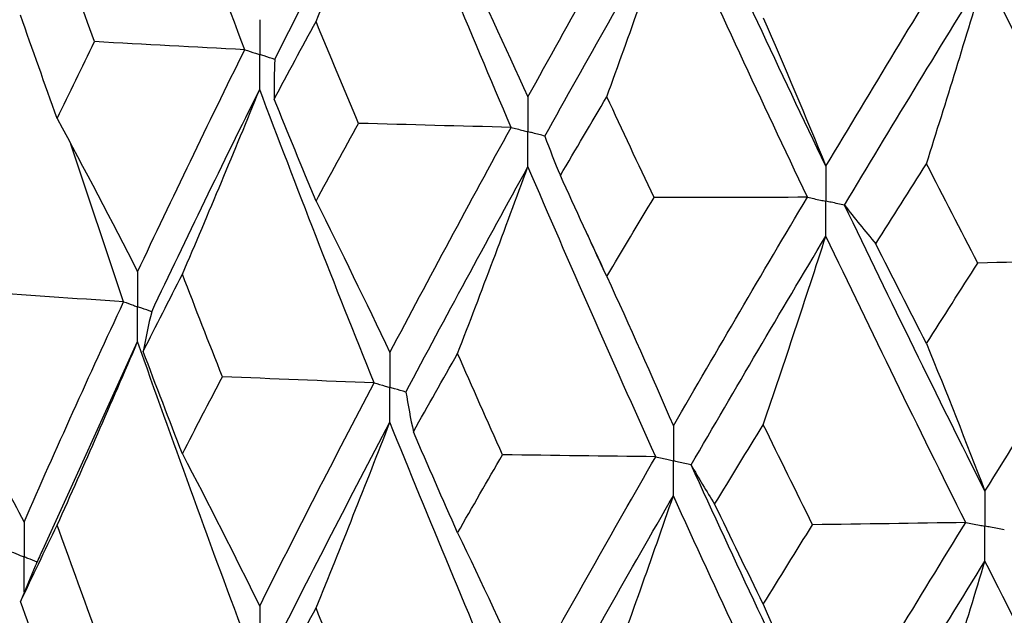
# Model space of a CAD drawing. Header units: millimetres. Extents: x -170 to 25, y -7 to 256.
# Tile 26 of 55: x -16.17 to -11.22, y 26.82 to 29.81. Entities that reach past the tile are written whole.
import ezdxf

# ---------------------------------------------------------------- set-up
doc = ezdxf.new("R2010")
doc.units = ezdxf.units.MM

msp = doc.modelspace()

# ---------------------------------------------------------------- linework, layer by layer
at = {"color": 7, "linetype": 'Continuous', "lineweight": 25}
for p, q in [((-15.6439, 28.3919), (-15.91, 29.1831)), ((-16.0592, 27.1274), (-15.5737, 28.1916)), ((-16.0878, 27.0631), (-16.1621, 26.8857))]:
    msp.add_line(p, q, dxfattribs=at)
for points in [[(-15.0353, 29.6579), (-15.2202, 30.1509), (-15.3998, 30.6449), (-15.5737, 31.139)], [(-14.8845, 29.6097), (-14.6967, 29.9836), (-14.5037, 30.3585), (-14.3057, 30.7337)], [(-14.6771, 29.8005), (-14.5509, 30.1103), (-14.4271, 30.4214), (-14.3057, 30.7337)], [(-13.6964, 29.2682), (-13.9045, 29.7559), (-14.1077, 30.2446), (-14.3057, 30.7337)], [(-13.6119, 29.4215), (-13.4026, 29.8004), (-13.1884, 30.1804), (-12.9697, 30.5609)], [(-12.1145, 29.0725), (-12.3446, 29.5539), (-12.5704, 30.0364), (-12.7915, 30.5194)], [(-13.5269, 29.2243), (-13.3162, 29.6036), (-13.1008, 29.984), (-12.8809, 30.365)], [(-13.2153, 29.4221), (-13.1017, 29.7352), (-12.9902, 30.0495), (-12.8809, 30.365)], [(-12.2074, 28.9168), (-12.4364, 29.3986), (-12.661, 29.8815), (-12.8809, 30.365)], [(-15.7898, 29.6987), (-15.8532, 29.8711), (-15.916, 30.0437), (-15.9781, 30.2163)], [(-12.1145, 29.0725), (-11.8844, 29.4574), (-11.65, 29.8435), (-11.4118, 30.2302)], [(-13.9654, 30.1772), (-13.8452, 29.9277), (-13.7274, 29.6758), (-13.6119, 29.4215)], [(-12.0212, 28.8778), (-11.7899, 29.2631), (-11.5544, 29.6496), (-11.315, 30.0368)], [(-11.6088, 29.0854), (-11.5089, 29.4014), (-11.411, 29.7185), (-11.315, 30.0368)], [(-10.5847, 28.6077), (-10.832, 29.083), (-11.0756, 29.5596), (-11.315, 30.0368)], [(-15.9781, 29.3129), (-16.0402, 29.4856), (-16.1016, 29.6584), (-16.1623, 29.8314)], [(-14.8872, 29.4102), (-14.8178, 29.5402), (-14.7478, 29.6703), (-14.6771, 29.8005)], [(-14.4632, 29.2883), (-14.5351, 29.4589), (-14.6064, 29.6297), (-14.6771, 29.8005)], [(-12.4291, 29.8192), (-12.3222, 29.5728), (-12.2173, 29.3239), (-12.1145, 29.0725)], [(-15.9781, 29.3129), (-15.916, 29.4413), (-15.8532, 29.5699), (-15.7898, 29.6987)], [(-15.0353, 29.6579), (-15.2872, 29.671), (-15.5388, 29.6845), (-15.7898, 29.6987)], [(-15.5737, 28.5419), (-15.3998, 28.9125), (-15.2202, 29.2847), (-15.0353, 29.6579)], [(-14.8845, 29.6097), (-14.8876, 29.5432), (-14.8885, 29.4767), (-14.8872, 29.4102)], [(-15.503, 28.3417), (-15.3275, 28.7125), (-15.1465, 29.0849), (-14.9602, 29.4585)], [(-15.3486, 28.5298), (-15.2166, 28.8381), (-15.0871, 29.1476), (-14.9602, 29.4585)], [(-14.3856, 27.9845), (-14.5822, 28.4743), (-14.7739, 28.9658), (-14.9602, 29.4585)], [(-14.6771, 28.8971), (-14.7478, 29.068), (-14.8178, 29.239), (-14.8872, 29.4102)], [(-13.4491, 29.0259), (-13.3717, 29.1578), (-13.2938, 29.2899), (-13.2153, 29.4221)], [(-12.9782, 28.9161), (-13.0578, 29.0847), (-13.1368, 29.2533), (-13.2153, 29.4221)], [(-15.9781, 29.3129), (-15.8407, 29.0582), (-15.7059, 28.8012), (-15.5737, 28.5419)], [(-14.6771, 28.8971), (-14.6064, 29.0273), (-14.5351, 29.1578), (-14.4632, 29.2883)], [(-13.6964, 29.2682), (-13.9522, 29.2744), (-14.2078, 29.2811), (-14.4632, 29.2883)], [(-14.3057, 28.1366), (-14.1076, 28.5122), (-13.9044, 28.8896), (-13.6964, 29.2682)], [(-13.5269, 29.2243), (-13.5032, 29.1581), (-13.4772, 29.092), (-13.4491, 29.0259)], [(-14.2252, 27.9384), (-14.0258, 28.3143), (-13.8213, 28.692), (-13.6119, 29.0709)], [(-13.9654, 28.1321), (-13.8452, 28.4439), (-13.7274, 28.7568), (-13.6119, 29.0709)], [(-12.9697, 27.6135), (-13.1884, 28.0976), (-13.4026, 28.5836), (-13.6119, 29.0709)], [(-11.8636, 28.6825), (-11.7792, 28.8167), (-11.6942, 28.951), (-11.6088, 29.0854)], [(-11.3509, 28.5861), (-11.4374, 28.7524), (-11.5233, 28.9188), (-11.6088, 29.0854)], [(-13.2153, 28.5187), (-13.2938, 28.6876), (-13.3717, 28.8566), (-13.4491, 29.0259)], [(-13.2153, 28.5187), (-13.1368, 28.651), (-13.0578, 28.7835), (-12.9782, 28.9161)], [(-12.2074, 28.9168), (-12.4643, 28.916), (-12.7212, 28.9158), (-12.9782, 28.9161)], [(-12.8809, 27.7678), (-12.661, 28.1491), (-12.4363, 28.5323), (-12.2074, 28.9168)], [(-14.6771, 28.8971), (-14.5509, 28.6459), (-14.4271, 28.3924), (-14.3057, 28.1366)], [(-12.0212, 28.8778), (-11.9708, 28.8126), (-11.9183, 28.7475), (-11.8636, 28.6825)], [(-11.315, 27.4396), (-11.5544, 27.9172), (-11.7899, 28.3969), (-12.0212, 28.8778)], [(-12.7916, 27.572), (-12.5704, 27.9536), (-12.3446, 28.3371), (-12.1145, 28.722)], [(-12.4291, 27.7741), (-12.3222, 28.0889), (-12.2173, 28.4049), (-12.1145, 28.722)], [(-11.4117, 27.2828), (-11.6501, 27.7607), (-11.8844, 28.2406), (-12.1145, 28.722)], [(-11.6088, 28.182), (-11.6942, 28.3487), (-11.7792, 28.5155), (-11.8636, 28.6825)], [(-10.5847, 28.6077), (-10.8399, 28.5999), (-11.0953, 28.5927), (-11.3509, 28.5861)], [(-11.315, 27.4396), (-11.0755, 27.8272), (-10.832, 28.2167), (-10.5847, 28.6077)], [(-11.6088, 28.182), (-11.5233, 28.3165), (-11.4374, 28.4512), (-11.3509, 28.5861)], [(-15.5459, 28.1425), (-15.4808, 28.2714), (-15.4151, 28.4005), (-15.3486, 28.5298)], [(-15.1474, 28.0152), (-15.2151, 28.1865), (-15.2822, 28.358), (-15.3486, 28.5298)], [(-13.2153, 28.5187), (-13.1017, 28.2709), (-12.9902, 28.0206), (-12.8809, 27.7678)], [(-15.6439, 28.3919), (-15.8929, 28.4083), (-16.1413, 28.4253), (-16.3892, 28.4429)], [(-16.1446, 27.2852), (-15.9833, 27.6534), (-15.8165, 28.0214), (-15.6439, 28.3919)], [(-15.503, 28.3417), (-15.5195, 28.2753), (-15.5338, 28.2089), (-15.5459, 28.1425)], [(-15.9781, 27.2692), (-15.8406, 27.5754), (-15.7058, 27.8828), (-15.5737, 28.1916)], [(-15.0354, 26.7124), (-15.2203, 27.2047), (-15.3997, 27.6969), (-15.5737, 28.1916)], [(-11.6088, 28.182), (-11.5089, 27.937), (-11.411, 27.6896), (-11.315, 27.4396)], [(-15.3486, 27.6279), (-15.415, 27.7992), (-15.4808, 27.9707), (-15.5459, 28.1425)], [(-14.1875, 27.7392), (-14.114, 27.87), (-14.04, 28.001), (-13.9654, 28.1321)], [(-13.7397, 27.6233), (-13.8155, 27.7927), (-13.8907, 27.9623), (-13.9654, 28.1321)], [(-16.5637, 28.0608), (-16.4212, 27.8045), (-16.2815, 27.546), (-16.1446, 27.2852)], [(-15.3486, 27.6279), (-15.2822, 27.7567), (-15.2151, 27.8858), (-15.1474, 28.0152)], [(-14.3856, 27.9845), (-14.6399, 27.9942), (-14.8938, 28.0044), (-15.1474, 28.0152)], [(-14.9602, 26.8633), (-14.7739, 27.2362), (-14.5824, 27.6091), (-14.3856, 27.9845)], [(-14.2252, 27.9384), (-14.2148, 27.872), (-14.2022, 27.8056), (-14.1875, 27.7392)], [(-14.8845, 26.6641), (-14.6967, 27.0374), (-14.5038, 27.4106), (-14.3057, 27.7863)], [(-14.6771, 26.8534), (-14.5508, 27.1631), (-14.427, 27.4741), (-14.3057, 27.7863)], [(-13.6964, 26.3226), (-13.9045, 26.8097), (-14.1075, 27.2966), (-14.3057, 27.7863)], [(-12.6736, 27.3749), (-12.5926, 27.5078), (-12.5111, 27.6408), (-12.4291, 27.7741)], [(-12.1814, 27.2717), (-12.2645, 27.439), (-12.347, 27.6065), (-12.4291, 27.7741)], [(-13.9654, 27.2303), (-14.04, 27.3997), (-14.114, 27.5693), (-14.1875, 27.7392)], [(-15.3486, 27.6279), (-15.2166, 27.3754), (-15.0871, 27.1205), (-14.9602, 26.8633)], [(-13.9654, 27.2303), (-13.8907, 27.361), (-13.8155, 27.4921), (-13.7397, 27.6233)], [(-12.9697, 27.6135), (-13.2265, 27.6162), (-13.4831, 27.6195), (-13.7397, 27.6233)], [(-13.6119, 26.4757), (-13.4026, 26.854), (-13.1886, 27.2324), (-12.9697, 27.6135)], [(-12.7916, 27.572), (-12.7544, 27.5062), (-12.715, 27.4405), (-12.6736, 27.3749)], [(-12.1145, 26.1268), (-12.3446, 26.6074), (-12.5702, 27.0883), (-12.7916, 27.572)], [(-13.5269, 26.2788), (-13.3162, 26.6574), (-13.101, 27.0361), (-12.8809, 27.4175)], [(-13.2153, 26.4751), (-13.1016, 26.788), (-12.9901, 27.1022), (-12.8809, 27.4175)], [(-12.2075, 25.9713), (-12.4364, 26.4524), (-12.6608, 26.9336), (-12.8809, 27.4175)], [(-12.4291, 26.8723), (-12.5111, 27.0395), (-12.5926, 27.2071), (-12.6736, 27.3749)], [(-16.1621, 26.8857), (-16.1014, 27.0135), (-16.0401, 27.1413), (-15.9781, 27.2692)], [(-15.79, 26.7531), (-15.8534, 26.9251), (-15.9161, 27.0971), (-15.9781, 27.2692)], [(-12.4291, 26.8723), (-12.3471, 27.0051), (-12.2645, 27.1383), (-12.1814, 27.2717)], [(-11.4117, 27.2828), (-11.6682, 27.2785), (-11.9247, 27.2748), (-12.1814, 27.2717)], [(-12.1145, 26.1268), (-11.8844, 26.511), (-11.6502, 26.8955), (-11.4117, 27.2828)], [(-13.9654, 27.2303), (-13.8452, 26.9812), (-13.7274, 26.7297), (-13.6119, 26.4757)], [(-12.0211, 25.9322), (-11.7899, 26.3169), (-11.5546, 26.7017), (-11.315, 27.0893)], [(-11.6088, 26.1384), (-11.5089, 26.4542), (-11.4109, 26.7712), (-11.315, 27.0893)], [(-10.5847, 25.6621), (-10.8321, 26.1368), (-11.0754, 26.6116), (-11.315, 27.0893)], [(-15.9781, 26.3679), (-16.0401, 26.5404), (-16.1015, 26.713), (-16.1621, 26.8857)], [(-12.4291, 26.8723), (-12.3221, 26.6263), (-12.2173, 26.3778), (-12.1145, 26.1268)], [(-14.887, 26.4645), (-14.8177, 26.5941), (-14.7477, 26.7236), (-14.6771, 26.8534)], [(-14.4634, 26.3427), (-14.5353, 26.5129), (-14.6065, 26.6831), (-14.6771, 26.8534)]]:
    msp.add_open_spline(points, degree=3, dxfattribs=at)
for points, knots in [([(-14.9602, 29.809), (-14.9601, 29.7618), (-14.9601, 29.7145), (-14.9601, 29.6673), (-14.9601, 29.6561), (-14.9601, 29.645), (-14.9601, 29.6338)], [0, 0, 0, 0, 0.0001467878, 0.0001467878, 0.0001467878, 0.0001814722, 0.0001814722, 0.0001814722, 0.0001814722]), ([(-15.0353, 29.6579), (-15.0175, 29.6522), (-14.9997, 29.6465), (-14.9819, 29.6408), (-14.9746, 29.6384), (-14.9673, 29.6361), (-14.9601, 29.6338)], [0, 0, 0, 0, 0.0000851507, 0.0000851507, 0.0000851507, 0.0001198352, 0.0001198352, 0.0001198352, 0.0001198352]), ([(-14.9602, 29.4585), (-14.9601, 29.5057), (-14.9601, 29.553), (-14.9601, 29.6003), (-14.9601, 29.6115), (-14.9601, 29.6226), (-14.9601, 29.6338)], [0, 0, 0, 0, 0.0001467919, 0.0001467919, 0.0001467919, 0.0001814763, 0.0001814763, 0.0001814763, 0.0001814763]), ([(-14.8845, 29.6097), (-14.9024, 29.6154), (-14.9203, 29.6211), (-14.9382, 29.6268), (-14.9455, 29.6291), (-14.9528, 29.6315), (-14.9601, 29.6338)], [0, 0, 0, 0, 0.0000851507, 0.0000851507, 0.0000851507, 0.0001198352, 0.0001198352, 0.0001198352, 0.0001198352]), ([(-13.6119, 29.4215), (-13.6119, 29.3742), (-13.6118, 29.327), (-13.6118, 29.2797), (-13.6118, 29.2686), (-13.6118, 29.2574), (-13.6118, 29.2462)], [0, 0, 0, 0, 0.0001467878, 0.0001467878, 0.0001467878, 0.0001814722, 0.0001814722, 0.0001814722, 0.0001814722]), ([(-13.6964, 29.2682), (-13.6764, 29.263), (-13.6564, 29.2578), (-13.6363, 29.2526), (-13.6282, 29.2505), (-13.62, 29.2483), (-13.6118, 29.2462)], [0, 0, 0, 0, 0.0000851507, 0.0000851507, 0.0000851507, 0.0001198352, 0.0001198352, 0.0001198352, 0.0001198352]), ([(-13.6119, 29.0709), (-13.6119, 29.1182), (-13.6118, 29.1655), (-13.6118, 29.2127), (-13.6118, 29.2239), (-13.6118, 29.2351), (-13.6118, 29.2462)], [0, 0, 0, 0, 0.0001467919, 0.0001467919, 0.0001467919, 0.0001814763, 0.0001814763, 0.0001814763, 0.0001814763]), ([(-13.5269, 29.2243), (-13.5471, 29.2295), (-13.5672, 29.2347), (-13.5873, 29.2399), (-13.5955, 29.242), (-13.6036, 29.2441), (-13.6118, 29.2462)], [0, 0, 0, 0, 0.0000851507, 0.0000851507, 0.0000851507, 0.0001198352, 0.0001198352, 0.0001198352, 0.0001198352]), ([(-12.1145, 29.0725), (-12.1145, 29.0253), (-12.1144, 28.978), (-12.1144, 28.9308), (-12.1144, 28.9196), (-12.1144, 28.9084), (-12.1144, 28.8973)], [0, 0, 0, 0, 0.0001467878, 0.0001467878, 0.0001467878, 0.0001814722, 0.0001814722, 0.0001814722, 0.0001814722]), ([(-12.2074, 28.9168), (-12.1854, 28.9122), (-12.1634, 28.9076), (-12.1414, 28.9029), (-12.1324, 28.901), (-12.1234, 28.8992), (-12.1144, 28.8973)], [0, 0, 0, 0, 0.0000851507, 0.0000851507, 0.0000851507, 0.0001198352, 0.0001198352, 0.0001198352, 0.0001198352]), ([(-12.1145, 28.722), (-12.1145, 28.7692), (-12.1144, 28.8165), (-12.1144, 28.8638), (-12.1144, 28.8749), (-12.1144, 28.8861), (-12.1144, 28.8973)], [0, 0, 0, 0, 0.0001467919, 0.0001467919, 0.0001467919, 0.0001814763, 0.0001814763, 0.0001814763, 0.0001814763]), ([(-12.0212, 28.8778), (-12.0433, 28.8824), (-12.0654, 28.887), (-12.0875, 28.8916), (-12.0964, 28.8935), (-12.1054, 28.8954), (-12.1144, 28.8973)], [0, 0, 0, 0, 0.0000851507, 0.0000851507, 0.0000851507, 0.0001198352, 0.0001198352, 0.0001198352, 0.0001198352]), ([(-13.3149, 28.7337), (-13.3006, 28.7025), (-13.2719, 28.6401), (-13.2441, 28.5777), (-13.2302, 28.5465)], [0, 0, 0, 0, 0.50002, 1, 1, 1, 1]), ([(-15.5737, 28.5419), (-15.5736, 28.4947), (-15.5736, 28.4475), (-15.5736, 28.4002), (-15.5736, 28.3891), (-15.5736, 28.3779), (-15.5736, 28.3667)], [0, 0, 0, 0, 0.0001466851, 0.0001466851, 0.0001466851, 0.0001813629, 0.0001813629, 0.0001813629, 0.0001813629]), ([(-15.6439, 28.3919), (-15.6273, 28.3859), (-15.6106, 28.38), (-15.5939, 28.374), (-15.5872, 28.3716), (-15.5804, 28.3692), (-15.5736, 28.3667)], [0, 0, 0, 0, 0.0000851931, 0.0000851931, 0.0000851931, 0.0001198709, 0.0001198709, 0.0001198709, 0.0001198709]), ([(-15.5737, 28.1916), (-15.5736, 28.2388), (-15.5736, 28.286), (-15.5736, 28.3332), (-15.5736, 28.3444), (-15.5736, 28.3556), (-15.5736, 28.3667)], [0, 0, 0, 0, 0.0001466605, 0.0001466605, 0.0001466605, 0.0001813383, 0.0001813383, 0.0001813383, 0.0001813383]), ([(-15.503, 28.3417), (-15.5197, 28.3476), (-15.5365, 28.3535), (-15.5532, 28.3595), (-15.56, 28.3619), (-15.5668, 28.3643), (-15.5736, 28.3667)], [0, 0, 0, 0, 0.0000851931, 0.0000851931, 0.0000851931, 0.0001198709, 0.0001198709, 0.0001198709, 0.0001198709]), ([(-14.3057, 28.1366), (-14.3056, 28.0894), (-14.3056, 28.0422), (-14.3055, 27.995), (-14.3055, 27.9838), (-14.3055, 27.9726), (-14.3055, 27.9615)], [0, 0, 0, 0, 0.0001466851, 0.0001466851, 0.0001466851, 0.0001813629, 0.0001813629, 0.0001813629, 0.0001813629]), ([(-14.3856, 27.9845), (-14.3667, 27.9791), (-14.3477, 27.9736), (-14.3287, 27.9681), (-14.321, 27.9659), (-14.3133, 27.9637), (-14.3055, 27.9615)], [0, 0, 0, 0, 0.0000851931, 0.0000851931, 0.0000851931, 0.0001198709, 0.0001198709, 0.0001198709, 0.0001198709]), ([(-14.3057, 27.7863), (-14.3056, 27.8335), (-14.3056, 27.8807), (-14.3055, 27.928), (-14.3055, 27.9391), (-14.3055, 27.9503), (-14.3055, 27.9615)], [0, 0, 0, 0, 0.0001466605, 0.0001466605, 0.0001466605, 0.0001813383, 0.0001813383, 0.0001813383, 0.0001813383]), ([(-14.2252, 27.9384), (-14.2443, 27.9439), (-14.2633, 27.9493), (-14.2823, 27.9548), (-14.2901, 27.957), (-14.2978, 27.9592), (-14.3055, 27.9615)], [0, 0, 0, 0, 0.0000851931, 0.0000851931, 0.0000851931, 0.0001198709, 0.0001198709, 0.0001198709, 0.0001198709]), ([(-12.8809, 27.7678), (-12.8808, 27.7206), (-12.8808, 27.6734), (-12.8808, 27.6262), (-12.8808, 27.615), (-12.8808, 27.6039), (-12.8808, 27.5927)], [0, 0, 0, 0, 0.0001466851, 0.0001466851, 0.0001466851, 0.0001813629, 0.0001813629, 0.0001813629, 0.0001813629]), ([(-12.9697, 27.6135), (-12.9487, 27.6086), (-12.9276, 27.6036), (-12.9065, 27.5987), (-12.8979, 27.5967), (-12.8894, 27.5947), (-12.8808, 27.5927)], [0, 0, 0, 0, 0.0000851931, 0.0000851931, 0.0000851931, 0.0001198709, 0.0001198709, 0.0001198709, 0.0001198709]), ([(-12.8809, 27.4175), (-12.8808, 27.4647), (-12.8808, 27.512), (-12.8808, 27.5592), (-12.8808, 27.5704), (-12.8808, 27.5815), (-12.8808, 27.5927)], [0, 0, 0, 0, 0.0001466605, 0.0001466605, 0.0001466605, 0.0001813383, 0.0001813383, 0.0001813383, 0.0001813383]), ([(-12.7916, 27.572), (-12.8127, 27.5769), (-12.8339, 27.5818), (-12.855, 27.5867), (-12.8636, 27.5887), (-12.8722, 27.5907), (-12.8808, 27.5927)], [0, 0, 0, 0, 0.0000851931, 0.0000851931, 0.0000851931, 0.0001198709, 0.0001198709, 0.0001198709, 0.0001198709]), ([(-11.315, 27.4396), (-11.3149, 27.3924), (-11.3149, 27.3452), (-11.3149, 27.298), (-11.3149, 27.2868), (-11.3149, 27.2757), (-11.3149, 27.2645)], [0, 0, 0, 0, 0.0001466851, 0.0001466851, 0.0001466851, 0.0001813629, 0.0001813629, 0.0001813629, 0.0001813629]), ([(-16.1446, 27.2852), (-16.1445, 27.238), (-16.1444, 27.1908), (-16.1444, 27.1436), (-16.1444, 27.1325), (-16.1444, 27.1213), (-16.1444, 27.1101)], [0, 0, 0, 0, 0.000146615, 0.000146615, 0.000146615, 0.0001812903, 0.0001812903, 0.0001812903, 0.0001812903]), ([(-11.4117, 27.2828), (-11.3888, 27.2784), (-11.3659, 27.2741), (-11.3429, 27.2698), (-11.3336, 27.268), (-11.3242, 27.2663), (-11.3149, 27.2645)], [0, 0, 0, 0, 0.0000851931, 0.0000851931, 0.0000851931, 0.0001198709, 0.0001198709, 0.0001198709, 0.0001198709]), ([(-11.315, 27.0893), (-11.3149, 27.1365), (-11.3149, 27.1838), (-11.3149, 27.231), (-11.3149, 27.2422), (-11.3149, 27.2533), (-11.3149, 27.2645)], [0, 0, 0, 0, 0.0001466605, 0.0001466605, 0.0001466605, 0.0001813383, 0.0001813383, 0.0001813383, 0.0001813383]), ([(-11.2178, 27.2463), (-11.2408, 27.2506), (-11.2638, 27.2549), (-11.2868, 27.2592), (-11.2962, 27.261), (-11.3055, 27.2627), (-11.3149, 27.2645)], [0, 0, 0, 0, 0.0000851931, 0.0000851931, 0.0000851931, 0.0001198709, 0.0001198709, 0.0001198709, 0.0001198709]), ([(-16.2095, 27.1362), (-16.1941, 27.13), (-16.1787, 27.1238), (-16.1633, 27.1177), (-16.157, 27.1151), (-16.1507, 27.1126), (-16.1444, 27.1101)], [0, 0, 0, 0, 0.0000852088, 0.0000852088, 0.0000852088, 0.0001198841, 0.0001198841, 0.0001198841, 0.0001198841]), ([(-16.0545, 27.1394), (-16.0656, 27.1143), (-16.0769, 27.0889), (-16.0882, 27.0636), (-16.0883, 27.0633)], [0, 0, 0, 0, 0.988443, 1, 1, 1, 1]), ([(-16.1446, 26.935), (-16.1445, 26.9822), (-16.1444, 27.0294), (-16.1444, 27.0766), (-16.1444, 27.0878), (-16.1444, 27.099), (-16.1444, 27.1101)], [0, 0, 0, 0, 0.0001466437, 0.0001466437, 0.0001466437, 0.000181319, 0.000181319, 0.000181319, 0.000181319]), ([(-16.079, 27.0841), (-16.0945, 27.0903), (-16.11, 27.0964), (-16.1255, 27.1026), (-16.1318, 27.1051), (-16.1381, 27.1076), (-16.1444, 27.1101)], [0, 0, 0, 0, 0.0000852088, 0.0000852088, 0.0000852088, 0.0001198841, 0.0001198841, 0.0001198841, 0.0001198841]), ([(-14.9602, 26.8633), (-14.9601, 26.8161), (-14.9601, 26.7689), (-14.9601, 26.7217), (-14.9601, 26.7105), (-14.9601, 26.6994), (-14.9601, 26.6882)], [0, 0, 0, 0, 0.000146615, 0.000146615, 0.000146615, 0.0001812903, 0.0001812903, 0.0001812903, 0.0001812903])]:
    msp.add_open_spline(points, degree=3, knots=knots, dxfattribs=at)

doc.saveas('drawing.dxf')
